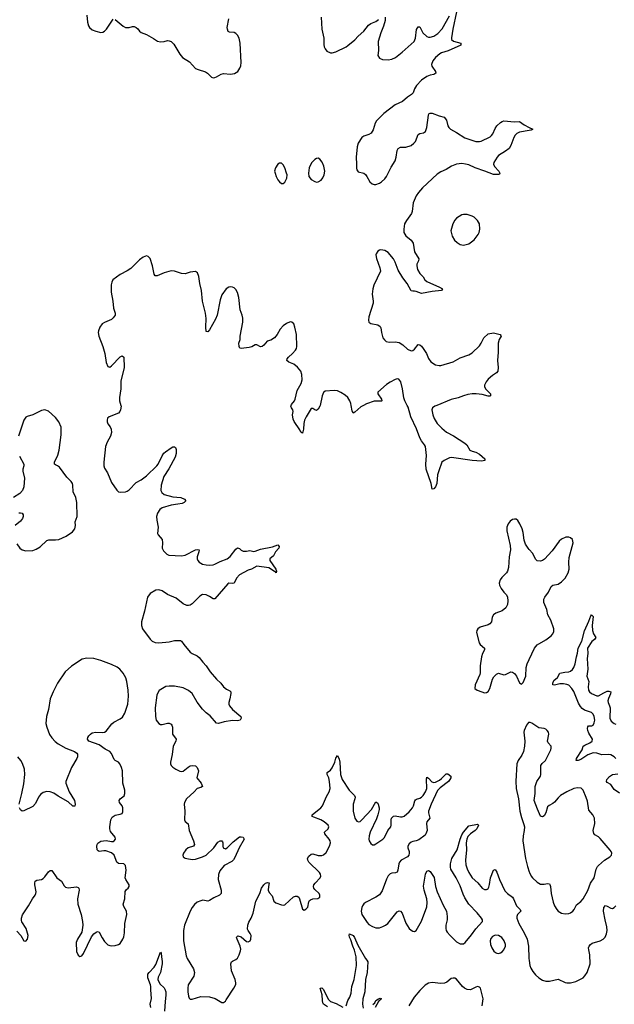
# Model space of a CAD drawing. Header units: inches. Extents: x 1649826 to 1814874, y 507393 to 641959.
# Tile 72 of 131: x 1744182 to 1750971, y 543167 to 554400. Entities that reach past the tile are written whole.
import ezdxf

# ---------------------------------------------------------------- set-up
doc = ezdxf.new("R2010")
doc.units = ezdxf.units.IN
doc.header["$MEASUREMENT"] = 0
for name, color, linetype in [('B7544', 7, 'Continuous'), ('B7545', 7, 'Continuous'), ('B7554', 7, 'Continuous'), ('B7555', 7, 'Continuous')]:
    doc.layers.add(name, color=color, linetype=linetype)

msp = doc.modelspace()

# ---------------------------------------------------------------- linework, layer by layer
at = {"layer": 'B7544', "color": 6}
for points, elevation in [([(1745336, 550000), (1745339, 549990), (1745333, 549947), (1745327, 549930), (1745310, 549909), (1745202, 549870), (1745186, 549854), (1745179, 549830), (1745181, 549810), (1745190, 549790), (1745216, 549756), (1745226, 549730), (1745231, 549690), (1745219, 549650), (1745179, 549581), (1745160, 549530), (1745142, 549350), (1745143, 549310), (1745150, 549285), (1745185, 549230), (1745230, 549118), (1745290, 549032), (1745310, 549013), (1745330, 549009), (1745390, 549014), (1745410, 549021), (1745430, 549035), (1745510, 549118), (1745570, 549149), (1745630, 549196), (1745748, 549310), (1745763, 549330), (1745810, 549425), (1745827, 549453), (1745846, 549470), (1745910, 549516), (1745930, 549525), (1745950, 549525), (1745959, 549519), (1745970, 549498), (1745970, 549450), (1745957, 549410), (1745883, 549277), (1745828, 549190), (1745797, 549090), (1745793, 549030), (1745804, 549004), (1745830, 548984), (1745930, 548956), (1746021, 548950), (1746064, 548930), (1746077, 548910), (1746061, 548890), (1746038, 548882), (1745989, 548871), (1745910, 548861), (1745810, 548830), (1745782, 548810), (1745756, 548770), (1745745, 548730), (1745747, 548690), (1745761, 548610), (1745757, 548537), (1745762, 548522), (1745808, 548468), (1745812, 548430), (1745808, 548370), (1745822, 548342), (1745862, 548302), (1745885, 548290), (1746030, 548285), (1746070, 548292), (1746190, 548350), (1746210, 548357), (1746230, 548353), (1746227, 548330), (1746207, 548270), (1746207, 548250), (1746215, 548230), (1746232, 548210), (1746269, 548189), (1746310, 548180), (1746350, 548178), (1746390, 548182), (1746410, 548188), (1746470, 548219), (1746552, 548248), (1746585, 548275), (1746650, 548359), (1746670, 548374), (1746690, 548367), (1746709, 548349), (1746735, 548335), (1746770, 548335), (1746810, 548345), (1746854, 548334), (1746870, 548335), (1746930, 548359), (1747070, 548384), (1747130, 548410), (1747146, 548390), (1747140, 548370), (1747101, 548330), (1747078, 548282), (1747037, 548250), (1747039, 548230), (1747108, 548130), (1747113, 548107), (1747110, 548090), (1747101, 548101), (1747090, 548104), (1747025, 548145), (1746890, 548164), (1746830, 548132), (1746790, 548119), (1746690, 548067), (1746657, 548030), (1746630, 547970), (1746613, 547967), (1746570, 547970), (1746558, 547962), (1746410, 547794), (1746390, 547793), (1746350, 547818), (1746310, 547837), (1746270, 547842), (1746238, 547822), (1746150, 547735), (1746130, 547722), (1746110, 547717), (1746090, 547718), (1746050, 547735), (1745970, 547799), (1745870, 547842), (1745810, 547882), (1745770, 547895), (1745736, 547890), (1745670, 547854), (1745640, 547810), (1745607, 547653), (1745573, 547530), (1745571, 547490), (1745584, 547450), (1745670, 547334), (1745695, 547310), (1745730, 547295), (1745771, 547291), (1745890, 547302), (1745950, 547318), (1746016, 547316), (1746031, 547310), (1746054, 547270), (1746130, 547186), (1746150, 547170), (1746210, 547142), (1746230, 547125), (1746271, 547071), (1746310, 547030), (1746358, 546958), (1746430, 546875), (1746479, 546830), (1746510, 546788), (1746542, 546762), (1746583, 546743), (1746591, 546730), (1746591, 546711), (1746583, 546650), (1746571, 546610), (1746571, 546590), (1746577, 546570), (1746611, 546530), (1746706, 546450), (1746711, 546431), (1746699, 546410), (1746670, 546401), (1746610, 546403), (1746518, 546390), (1746450, 546372), (1746430, 546375), (1746356, 546456), (1746310, 546493), (1746270, 546534), (1746210, 546612), (1746150, 546714), (1746110, 546747), (1746050, 546776), (1745950, 546795), (1745890, 546798), (1745850, 546792), (1745774, 546746), (1745758, 546722), (1745746, 546694), (1745730, 546550), (1745731, 546450), (1745741, 546410), (1745769, 546370), (1745790, 546359), (1745810, 546358), (1745870, 546375), (1745890, 546373), (1745910, 546361), (1745919, 546350), (1745928, 546328), (1745928, 546248), (1745969, 546190), (1745966, 546170), (1745934, 546110), (1745924, 546016), (1745903, 545930), (1745903, 545910), (1745910, 545891), (1745931, 545871), (1745965, 545850), (1746010, 545826), (1746030, 545822), (1746050, 545828), (1746106, 545874), (1746130, 545886), (1746151, 545891), (1746190, 545886), (1746210, 545870), (1746224, 545830), (1746204, 545750), (1746254, 545690), (1746269, 545651), (1746250, 545639), (1746207, 545630), (1746172, 545590), (1746088, 545510), (1746064, 545470), (1746060, 545450), (1746066, 545370), (1746063, 545270), (1746073, 545253), (1746106, 545226), (1746117, 545150), (1746168, 545030), (1746176, 544990), (1746165, 544970), (1746107, 544953), (1746077, 544930), (1746052, 544890), (1746046, 544870), (1746047, 544850), (1746070, 544835), (1746090, 544829), (1746150, 544818), (1746190, 544822), (1746270, 544850), (1746310, 544870), (1746398, 544950), (1746445, 545015), (1746470, 545030), (1746490, 545030), (1746499, 545019), (1746503, 545010), (1746500, 544970), (1746506, 544950), (1746530, 544942), (1746552, 544950), (1746619, 545021), (1746690, 545077), (1746710, 545079), (1746732, 545072), (1746744, 545050), (1746687, 544953), (1746639, 544841), (1746624, 544816), (1746603, 544797), (1746515, 544750), (1746466, 544690), (1746452, 544648), (1746448, 544590), (1746482, 544470), (1746482, 544430), (1746463, 544410), (1746400, 544380), (1746350, 544350), (1746330, 544345), (1746272, 544353), (1746250, 544349), (1746210, 544331), (1746176, 544304), (1746150, 544271), (1746129, 544231), (1746063, 544070), (1746051, 544010), (1746052, 543890), (1746081, 543721), (1746093, 543690), (1746165, 543570), (1746178, 543530), (1746170, 543489), (1746106, 543390), (1746101, 543350), (1746103, 543310), (1746110, 543259), (1746118, 543238), (1746130, 543226), (1746150, 543224), (1746250, 543255), (1746350, 543251), (1746414, 543234), (1746490, 543189), (1746510, 543188), (1746530, 543203), (1746541, 543219), (1746626, 543350), (1746648, 543392), (1746650, 543410), (1746643, 543450), (1746600, 543550), (1746594, 543630), (1746600, 543650), (1746610, 543660), (1746650, 543678), (1746668, 543692), (1746687, 543730), (1746702, 543778), (1746705, 543795), (1746699, 543830), (1746665, 543910), (1746659, 543930), (1746662, 543938), (1746673, 543947), (1746710, 543936), (1746770, 543885), (1746790, 543880), (1746812, 543890), (1746821, 543910), (1746823, 543950), (1746815, 543975), (1746790, 544010), (1746784, 544024), (1746788, 544070), (1746798, 544102), (1746826, 544150), (1746848, 544208), (1746878, 544342), (1746923, 544430), (1746942, 544490), (1746970, 544530), (1746990, 544550), (1747010, 544558), (1747032, 544552), (1747021, 544510), (1747020, 544470), (1747030, 544444), (1747063, 544403), (1747085, 544345), (1747105, 544325), (1747170, 544301), (1747190, 544298), (1747210, 544303), (1747308, 544392), (1747330, 544402), (1747350, 544402), (1747368, 544388), (1747378, 544370), (1747410, 544254), (1747430, 544240), (1747450, 544251), (1747470, 544276), (1747484, 544336), (1747490, 544350), (1747501, 544359), (1747530, 544370), (1747586, 544374), (1747609, 544390), (1747610, 544410), (1747600, 544430), (1747550, 544477), (1747541, 544490), (1747537, 544510), (1747542, 544530), (1747555, 544550), (1747612, 544610), (1747621, 544630), (1747618, 544650), (1747605, 544670), (1747484, 544790), (1747470, 544810), (1747469, 544830), (1747484, 544856), (1747510, 544880), (1747530, 544883), (1747590, 544866), (1747630, 544865), (1747650, 544871), (1747682, 544898), (1747718, 544970), (1747729, 545010), (1747726, 545030), (1747716, 545050), (1747666, 545110), (1747663, 545130), (1747705, 545170), (1747712, 545190), (1747704, 545210), (1747659, 545250), (1747622, 545270), (1747540, 545300), (1747522, 545310), (1747521, 545330), (1747622, 545410), (1747639, 545430), (1747684, 545536), (1747716, 545590), (1747725, 545630), (1747721, 545710), (1747712, 545750), (1747692, 545790), (1747693, 545810), (1747730, 545838), (1747750, 545864), (1747779, 545930), (1747790, 545973), (1747810, 546007), (1747830, 545965), (1747838, 545930), (1747846, 545790), (1747862, 545730), (1747945, 545610), (1748003, 545550), (1748011, 545530), (1748010, 545510), (1747990, 545450), (1747988, 545370), (1748010, 545292), (1748030, 545258), (1748050, 545247), (1748070, 545254), (1748090, 545273), (1748200, 545390), (1748250, 545477), (1748270, 545462), (1748275, 545450), (1748286, 545410), (1748286, 545390), (1748272, 545328), (1748256, 545284), (1748184, 545130), (1748171, 545090), (1748169, 545050), (1748173, 545030), (1748190, 545000), (1748210, 544987), (1748230, 544987), (1748250, 544996), (1748330, 545050), (1748348, 545070), (1748384, 545150), (1748418, 545190), (1748423, 545210), (1748424, 545270), (1748428, 545290), (1748437, 545303), (1748450, 545313), (1748470, 545318), (1748530, 545304), (1748550, 545305), (1748570, 545313), (1748630, 545364), (1748667, 545410), (1748677, 545430), (1748692, 545488), (1748700, 545500), (1748711, 545509), (1748750, 545517), (1748770, 545530), (1748789, 545550), (1748816, 545590), (1748830, 545630), (1748825, 545735), (1748830, 545757), (1748850, 545747), (1748886, 545706), (1748910, 545697), (1748930, 545701), (1748976, 545724), (1748999, 545741), (1749050, 545795), (1749070, 545797), (1749103, 545770), (1749103, 545750), (1749094, 545730), (1749077, 545710), (1748983, 545637), (1748954, 545606), (1748879, 545450), (1748851, 545370), (1748851, 545350), (1748863, 545290), (1748832, 545250), (1748827, 545230), (1748834, 545150), (1748821, 545110), (1748810, 545097), (1748738, 545042), (1748710, 545033), (1748670, 545026), (1748650, 545017), (1748630, 544999), (1748614, 544970), (1748612, 544950), (1748627, 544910), (1748630, 544890), (1748625, 544870), (1748608, 544850), (1748537, 544810), (1748518, 544790), (1748510, 544770), (1748501, 544699), (1748490, 544676), (1748473, 544667), (1748430, 544664), (1748410, 544654), (1748390, 544633), (1748370, 544593), (1748320, 544460), (1748290, 544416), (1748250, 544388), (1748130, 544330), (1748110, 544312), (1748095, 544290), (1748087, 544270), (1748082, 544230), (1748090, 544190), (1748150, 544100), (1748170, 544078), (1748210, 544053), (1748250, 544038), (1748290, 544041), (1748330, 544054), (1748360, 544070), (1748384, 544090), (1748490, 544220), (1748514, 544234), (1748530, 544230), (1748547, 544207), (1748590, 544092), (1748630, 544031), (1748650, 544012), (1748670, 544001), (1748690, 543997), (1748710, 544007), (1748770, 544114), (1748830, 544279), (1748835, 544330), (1748832, 544370), (1748800, 544470), (1748793, 544513), (1748814, 544650), (1748830, 544684), (1748850, 544693), (1748870, 544680), (1748915, 544615), (1748930, 544510), (1748948, 544450), (1749018, 544298), (1749056, 544230), (1749064, 544170), (1749061, 544130), (1749046, 544070), (1749047, 544030), (1749053, 544010), (1749064, 543990), (1749097, 543950), (1749170, 543878), (1749210, 543858), (1749230, 543855), (1749250, 543857), (1749270, 543870), (1749341, 543959), (1749390, 544029), (1749465, 544110), (1749467, 544130), (1749456, 544150), (1749406, 544210), (1749309, 544309), (1749263, 544383), (1749244, 544424), (1749210, 544518), (1749164, 544610), (1749106, 544710), (1749100, 544730), (1749100, 544770), (1749115, 544830), (1749176, 544930), (1749210, 545052), (1749230, 545102), (1749248, 545130), (1749310, 545202), (1749410, 545220), (1749421, 545210), (1749403, 545170), (1749384, 545150), (1749328, 545112), (1749300, 545080), (1749286, 545050), (1749281, 545010), (1749284, 544930), (1749271, 544810), (1749277, 544757), (1749291, 544711), (1749310, 544669), (1749349, 544610), (1749414, 544554), (1749464, 544490), (1749490, 544475), (1749510, 544475), (1749520, 544480), (1749530, 544488), (1749538, 544502), (1749547, 544533), (1749559, 544610), (1749590, 544698), (1749610, 544703), (1749630, 544675), (1749660, 544590), (1749723, 544463), (1749750, 544432), (1749808, 544388), (1749820, 544370), (1749856, 544290), (1749896, 544250), (1749903, 544230), (1749864, 544190), (1749858, 544170), (1749860, 544150), (1749882, 544090), (1749943, 543983), (1749976, 543910), (1749993, 543830), (1749997, 543690), (1750000, 543665)], 500), ([(1747612, 550000), (1747610, 549989), (1747590, 549957), (1747570, 549942), (1747550, 549947), (1747530, 549965), (1747510, 549964), (1747452, 549870), (1747433, 549830), (1747426, 549794), (1747424, 549730), (1747410, 549682), (1747390, 549694), (1747380, 549720), (1747316, 549816), (1747304, 549844), (1747296, 549890), (1747305, 549930), (1747301, 549950), (1747284, 549970), (1747278, 549990), (1747282, 550000)], 500), ([(1748108, 550000), (1748076, 549984), (1748010, 549921), (1747990, 549911), (1747978, 549938), (1747966, 550000)], 500), ([(1748946, 550000), (1748921, 549990), (1748897, 549970), (1748889, 549950), (1748899, 549890), (1748914, 549850), (1748950, 549794), (1749000, 549740), (1749054, 549694), (1749134, 549654), (1749263, 549570), (1749289, 549549), (1749322, 549490), (1749350, 549476), (1749390, 549465), (1749430, 549442), (1749493, 549390), (1749491, 549370), (1749455, 549365), (1749349, 549371), (1749114, 549406), (1749090, 549400), (1749027, 549370), (1749002, 549350), (1748967, 549253), (1748954, 549206), (1748943, 549110), (1748931, 549070), (1748910, 549047), (1748890, 549044), (1748881, 549110), (1748823, 549270), (1748821, 549330), (1748828, 549428), (1748814, 549530), (1748805, 549550), (1748770, 549595), (1748750, 549629), (1748713, 549733), (1748648, 549870), (1748618, 549978), (1748607, 550000)], 500), ([(1744150, 548419), (1744184, 548370), (1744209, 548350), (1744250, 548341), (1744330, 548344), (1744370, 548358), (1744415, 548385), (1744490, 548458), (1744514, 548466), (1744590, 548466), (1744630, 548471), (1744712, 548508), (1744784, 548556), (1744810, 548590), (1744818, 548630), (1744817, 548670), (1744838, 548730), (1744836, 548890), (1744823, 548950), (1744794, 549014), (1744790, 549090), (1744783, 549110), (1744770, 549131), (1744719, 549179), (1744635, 549295), (1744615, 549310), (1744590, 549320), (1744580, 549330), (1744580, 549350), (1744618, 549430), (1744634, 549490), (1744657, 549663), (1744656, 549750), (1744630, 549810), (1744590, 549862), (1744510, 549933), (1744470, 549947), (1744430, 549941), (1744330, 549892), (1744266, 549874), (1744250, 549864), (1744229, 549831), (1744167, 549650)], 500), ([(1744180, 549420), (1744230, 549330), (1744230, 549310), (1744219, 549270), (1744219, 549250), (1744238, 549170), (1744230, 549070), (1744213, 549027), (1744184, 548996), (1744110, 548948)], 500), ([(1744170, 548772), (1744190, 548774), (1744211, 548770), (1744222, 548750), (1744220, 548730), (1744213, 548710), (1744190, 548680), (1744130, 548628)], 500), ([(1750000, 548356), (1749988, 548370), (1749958, 548418), (1749942, 548462), (1749930, 548550), (1749919, 548590), (1749894, 548650), (1749870, 548685), (1749850, 548701), (1749830, 548703), (1749810, 548698), (1749782, 548678), (1749759, 548650), (1749745, 548610), (1749744, 548570), (1749781, 548401), (1749785, 548350), (1749772, 548270), (1749763, 548150), (1749751, 548110), (1749739, 548090), (1749685, 548035), (1749667, 548010), (1749658, 547970), (1749662, 547950), (1749680, 547910), (1749709, 547870), (1749739, 547839), (1749753, 547813), (1749757, 547770), (1749752, 547728), (1749733, 547690), (1749690, 547654), (1749620, 547630), (1749590, 547610), (1749578, 547582), (1749567, 547530), (1749551, 547509), (1749530, 547497), (1749439, 547470), (1749412, 547450), (1749400, 547430), (1749396, 547410), (1749427, 547290), (1749441, 547270), (1749490, 547230), (1749490, 547210), (1749468, 547170), (1749456, 547130), (1749438, 547030), (1749439, 546950), (1749435, 546930), (1749381, 546810), (1749380, 546770), (1749407, 546750), (1749458, 546730), (1749490, 546721), (1749510, 546724), (1749530, 546737), (1749550, 546769), (1749582, 546878), (1749596, 546904), (1749625, 546935), (1749650, 546944), (1749710, 546924), (1749730, 546928), (1749790, 546958), (1749810, 546955), (1749830, 546942), (1749856, 546910), (1749890, 546836), (1749910, 546818), (1749930, 546839), (1749960, 546910), (1749966, 547010), (1749976, 547050), (1750000, 547102)], 600), ([(1744150, 544002), (1744193, 543950), (1744230, 543891), (1744250, 543887), (1744271, 543909), (1744277, 543950), (1744254, 544030), (1744208, 544108), (1744203, 544123), (1744202, 544150), (1744213, 544187), (1744282, 544290), (1744327, 544370), (1744358, 544410), (1744366, 544430), (1744369, 544451), (1744353, 544530), (1744353, 544550), (1744360, 544570), (1744378, 544582), (1744430, 544592), (1744450, 544602), (1744470, 544622), (1744510, 544678), (1744530, 544692), (1744550, 544692), (1744605, 544610), (1744659, 544570), (1744690, 544517), (1744704, 544504), (1744735, 544495), (1744830, 544507), (1744850, 544499), (1744858, 544490), (1744862, 544470), (1744843, 544370), (1744844, 544310), (1744885, 544190), (1744900, 544110), (1744902, 544070), (1744891, 543989), (1744842, 543910), (1744828, 543870), (1744831, 543770), (1744850, 543729), (1744870, 543712), (1744890, 543718), (1744910, 543746), (1745003, 543937), (1745028, 543972), (1745054, 543990), (1745070, 543996), (1745090, 543990), (1745124, 543924), (1745150, 543885), (1745187, 543847), (1745210, 543836), (1745230, 543833), (1745270, 543836), (1745310, 543848), (1745330, 543862), (1745361, 543910), (1745370, 543937), (1745377, 543983), (1745383, 544090), (1745405, 544190), (1745400, 544230), (1745370, 544281), (1745364, 544310), (1745382, 544370), (1745386, 544454), (1745403, 544477), (1745421, 544490), (1745433, 544510), (1745431, 544530), (1745393, 544590), (1745387, 544610), (1745397, 544697), (1745390, 544750), (1745371, 544771), (1745310, 544774), (1745290, 544788), (1745259, 544870), (1745230, 544894), (1745164, 544916), (1745143, 544917), (1745091, 544911), (1745078, 544918), (1745067, 544930), (1745061, 544970), (1745065, 544990), (1745075, 545005), (1745110, 545028), (1745170, 545036), (1745230, 545023), (1745250, 545024), (1745262, 545030), (1745274, 545050), (1745270, 545075), (1745219, 545139), (1745210, 545170), (1745211, 545190), (1745224, 545270), (1745239, 545301), (1745270, 545325), (1745330, 545336), (1745350, 545345), (1745358, 545362), (1745358, 545410), (1745353, 545430), (1745323, 545470), (1745318, 545490), (1745329, 545510), (1745373, 545547), (1745382, 545570), (1745382, 545610), (1745359, 545690), (1745356, 545830), (1745345, 545870), (1745324, 545910), (1745309, 545930), (1745270, 545950), (1745260, 545960), (1745230, 546029), (1745211, 546050), (1745156, 546076), (1745090, 546126), (1744970, 546168), (1744956, 546190), (1744958, 546210), (1744970, 546230), (1744990, 546250), (1745010, 546262), (1745050, 546272), (1745130, 546268), (1745150, 546272), (1745170, 546284), (1745233, 546367), (1745256, 546384), (1745330, 546422), (1745356, 546444), (1745383, 546490), (1745415, 546590), (1745423, 546683), (1745421, 546750), (1745405, 546850), (1745393, 546893), (1745364, 546944), (1745325, 546990), (1745294, 547014), (1745230, 547043), (1745109, 547089), (1745030, 547110), (1744950, 547116), (1744896, 547104), (1744775, 547025), (1744701, 546959), (1744615, 546830), (1744563, 546730), (1744530, 546650), (1744509, 546531), (1744489, 546450), (1744482, 546370), (1744490, 546330), (1744523, 546243), (1744548, 546208), (1744586, 546166), (1744620, 546140), (1744710, 546089), (1744809, 546049), (1744833, 546033), (1744840, 546020), (1744840, 545990), (1744833, 545970), (1744772, 545870), (1744708, 545710), (1744708, 545690), (1744747, 545590), (1744807, 545490), (1744815, 545450), (1744810, 545427), (1744790, 545427), (1744736, 545476), (1744621, 545541), (1744570, 545576), (1744530, 545591), (1744490, 545594), (1744450, 545584), (1744419, 545561), (1744397, 545530), (1744363, 545457), (1744330, 545422), (1744230, 545373), (1744210, 545372), (1744190, 545385), (1744178, 545410)], 500), ([(1750000, 546381), (1749990, 546380), (1749970, 546353), (1749942, 546290), (1749938, 546270), (1749949, 546169), (1749945, 546110), (1749933, 546050), (1749914, 546010), (1749875, 545950), (1749860, 545910), (1749847, 545713), (1749852, 545630), (1749876, 545510), (1749891, 545370), (1749910, 545297), (1749939, 545219), (1749946, 545190), (1749943, 545150), (1749931, 545090), (1749928, 545032), (1749957, 544830), (1749979, 544739), (1750000, 544677)], 600), ([(1744176, 545450), (1744208, 545570), (1744230, 545681), (1744240, 545790), (1744236, 545850), (1744215, 545915), (1744195, 545950), (1744162, 545990)], 500), ([(1747910, 543150), (1747930, 543210), (1747953, 543247), (1747968, 543292), (1747976, 543370), (1748002, 543450), (1748028, 543610), (1748025, 543710), (1748005, 543785), (1747984, 543830), (1747963, 543903), (1747948, 543932), (1747944, 543956), (1747949, 543971), (1747989, 543950), (1748004, 543930), (1748042, 543842), (1748129, 543689), (1748147, 543670), (1748158, 543650), (1748148, 543530), (1748131, 543450), (1748122, 543310), (1748101, 543230), (1748097, 543170), (1748104, 543124)], 400), ([(1745678, 543130), (1745672, 543170), (1745688, 543232), (1745678, 543330), (1745678, 543370), (1745676, 543390), (1745645, 543470), (1745645, 543510), (1745659, 543530), (1745718, 543590), (1745738, 543622), (1745790, 543762), (1745798, 543750), (1745799, 543710), (1745810, 543654), (1745809, 543630), (1745791, 543530), (1745762, 543478), (1745760, 543450), (1745781, 543401), (1745830, 543355), (1745839, 543339), (1745850, 543310), (1745852, 543270), (1745841, 543199), (1745835, 543090)], 400), ([(1749461, 543150), (1749475, 543230), (1749443, 543350), (1749430, 543364), (1749410, 543369), (1749390, 543363), (1749330, 543333), (1749290, 543337), (1749261, 543350), (1749236, 543370), (1749170, 543452), (1749150, 543464), (1749130, 543466), (1749110, 543461), (1749059, 543421), (1749031, 543409), (1748990, 543406), (1748890, 543417), (1748850, 543408), (1748813, 543387), (1748750, 543324), (1748687, 543250), (1748626, 543150)], 500), ([(1747698, 543138), (1747650, 543170), (1747643, 543183), (1747638, 543210), (1747635, 543275), (1747614, 543350), (1747630, 543356), (1747650, 543334), (1747705, 543225), (1747730, 543200), (1747796, 543176), (1747870, 543133)], 400), ([(1748215, 543165), (1748235, 543185), (1748250, 543210), (1748277, 543230), (1748297, 543237), (1748311, 543231), (1748297, 543223), (1748292, 543210), (1748280, 543200), (1748242, 543130)], 400)]:
    msp.add_lwpolyline(points, dxfattribs=dict(at, elevation=elevation))
at = {"layer": 'B7544', "color": 6, "elevation": 500}
msp.add_lwpolyline([(1749610, 543956), (1749579, 543941), (1749562, 543918), (1749554, 543890), (1749557, 543850), (1749571, 543810), (1749594, 543774), (1749616, 543756), (1749630, 543749), (1749650, 543748), (1749670, 543753), (1749690, 543766), (1749710, 543789), (1749727, 543830), (1749728, 543850), (1749715, 543890), (1749685, 543930), (1749650, 543953)], close=True, dxfattribs=at)
at = {"layer": 'B7545', "color": 6, "elevation": 500}
for points in [[(1749169, 554489), (1749127, 554290), (1749112, 554192), (1749113, 554173), (1749135, 554155), (1749218, 554130), (1749218, 554110), (1749074, 554046), (1748998, 554022), (1748978, 554010), (1748930, 553970), (1748899, 553930), (1748884, 553890), (1748889, 553869), (1748931, 553810), (1748932, 553788), (1748910, 553774), (1748870, 553766), (1748830, 553751), (1748770, 553708), (1748714, 553650), (1748689, 553610), (1748673, 553567), (1748655, 553545), (1748610, 553514), (1748553, 553467), (1748470, 553428), (1748339, 553330), (1748256, 553244), (1748242, 553218), (1748218, 553142), (1748195, 553105), (1748170, 553090), (1748110, 553071), (1748090, 553055), (1748048, 552992), (1748034, 552950), (1748022, 552830), (1748029, 552751), (1748027, 552707), (1748030, 552685), (1748045, 552665), (1748110, 552649), (1748130, 552634), (1748147, 552610), (1748178, 552550), (1748206, 552526), (1748230, 552520), (1748250, 552521), (1748290, 552536), (1748314, 552550), (1748350, 552583), (1748371, 552610), (1748423, 552717), (1748468, 552790), (1748481, 552830), (1748491, 552909), (1748502, 552930), (1748530, 552946), (1748590, 552945), (1748650, 552965), (1748683, 552990), (1748700, 553010), (1748732, 553088), (1748750, 553101), (1748791, 553109), (1748814, 553126), (1748831, 553170), (1748848, 553310), (1748855, 553325), (1748870, 553334), (1748890, 553332), (1748970, 553301), (1749030, 553289), (1749054, 553254), (1749069, 553189), (1749080, 553170), (1749100, 553150), (1749170, 553111), (1749263, 553050), (1749390, 553010), (1749430, 553010), (1749450, 553015), (1749555, 553065), (1749570, 553077), (1749583, 553097), (1749610, 553159), (1749630, 553190), (1749670, 553227), (1749690, 553240), (1749710, 553245), (1749830, 553236), (1749890, 553239), (1749942, 553202), (1750000, 553171)], [(1744948, 554450), (1744955, 554370), (1744969, 554330), (1744980, 554310), (1745010, 554283), (1745050, 554268), (1745110, 554253), (1745130, 554257), (1745150, 554267), (1745173, 554290), (1745250, 554404)], [(1745270, 554402), (1745364, 554324), (1745390, 554310), (1745430, 554310), (1745470, 554323), (1745490, 554321), (1745510, 554311), (1745530, 554295), (1745549, 554269), (1745570, 554253), (1745630, 554230), (1745710, 554186), (1745755, 554155), (1745790, 554147), (1745830, 554151), (1745870, 554162), (1745890, 554160), (1745910, 554151), (1745940, 554120), (1746010, 554007), (1746042, 553970), (1746120, 553920), (1746190, 553844), (1746219, 553830), (1746304, 553804), (1746326, 553790), (1746370, 553744), (1746390, 553738), (1746410, 553739), (1746430, 553746), (1746482, 553778), (1746510, 553785), (1746590, 553777), (1746635, 553785), (1746672, 553808), (1746695, 553845), (1746705, 553875), (1746709, 553911), (1746699, 554130), (1746687, 554190), (1746670, 554223), (1746650, 554242), (1746630, 554252), (1746577, 554257), (1746564, 554264), (1746553, 554290), (1746551, 554311), (1746568, 554410)], [(1747623, 554430), (1747633, 554290), (1747656, 554190), (1747655, 554115), (1747660, 554090), (1747670, 554066), (1747690, 554042), (1747730, 554022), (1747750, 554020), (1747790, 554032), (1747910, 554090), (1747930, 554104), (1748010, 554170), (1748048, 554212), (1748110, 554267), (1748163, 554337), (1748190, 554355), (1748250, 554378), (1748280, 554400)], [(1748356, 554430), (1748355, 554390), (1748336, 554324), (1748304, 554250), (1748275, 554150), (1748280, 554050), (1748270, 553990), (1748290, 553961), (1748326, 553946), (1748390, 553942), (1748430, 553950), (1748473, 553970), (1748550, 554028), (1748687, 554150), (1748701, 554190), (1748712, 554288), (1748730, 554318), (1748750, 554318), (1748785, 554250), (1748830, 554207), (1748850, 554200), (1748870, 554199), (1748910, 554212), (1748957, 554243), (1749005, 554295), (1749090, 554445)], [(1750000, 553135), (1749890, 553117), (1749858, 553102), (1749838, 553082), (1749823, 553057), (1749790, 552965), (1749770, 552932), (1749730, 552900), (1749650, 552852), (1749632, 552830), (1749595, 552770), (1749593, 552750), (1749604, 552724), (1749653, 552670), (1749664, 552650), (1749661, 552639), (1749648, 552632), (1749590, 552634), (1749493, 552673), (1749382, 552710), (1749310, 552743), (1749273, 552753), (1749230, 552759), (1749170, 552750), (1749111, 552729), (1749050, 552690), (1748990, 552664), (1748950, 552639), (1748780, 552480), (1748735, 552430), (1748710, 552390), (1748674, 552310), (1748662, 552210), (1748655, 552190), (1748598, 552110), (1748577, 552070), (1748566, 552010), (1748569, 551970), (1748592, 551932), (1748650, 551884), (1748674, 551850), (1748690, 551750), (1748738, 551670), (1748737, 551650), (1748717, 551610), (1748715, 551590), (1748725, 551550), (1748750, 551503), (1748787, 551467), (1748808, 551430), (1748830, 551413), (1748977, 551350), (1749010, 551330), (1748999, 551310), (1748890, 551299), (1748770, 551275), (1748710, 551297), (1748690, 551302), (1748670, 551301), (1748650, 551308), (1748606, 551390), (1748556, 551456), (1748503, 551543), (1748470, 551632), (1748450, 551670), (1748390, 551744), (1748350, 551768), (1748306, 551774), (1748290, 551771), (1748270, 551758), (1748252, 551730), (1748250, 551717), (1748254, 551674), (1748294, 551570), (1748301, 551530), (1748227, 551370), (1748214, 551330), (1748205, 551270), (1748217, 551190), (1748216, 551164), (1748170, 551010), (1748164, 550970), (1748168, 550950), (1748190, 550933), (1748270, 550917), (1748298, 550898), (1748305, 550885), (1748312, 550830), (1748330, 550771), (1748347, 550747), (1748368, 550730), (1748402, 550722), (1748470, 550724), (1748516, 550716), (1748558, 550690), (1748610, 550641), (1748650, 550623), (1748670, 550627), (1748690, 550640), (1748730, 550694), (1748750, 550692), (1748770, 550674), (1748790, 550648), (1748825, 550590), (1748850, 550534), (1748878, 550498), (1748930, 550464), (1748970, 550454), (1748990, 550454), (1749130, 550496), (1749210, 550543), (1749310, 550578), (1749350, 550600), (1749430, 550678), (1749451, 550709), (1749481, 550770), (1749530, 550814), (1749590, 550827), (1749668, 550808), (1749677, 550797), (1749678, 550790), (1749655, 550750), (1749646, 550710), (1749645, 550605), (1749636, 550510), (1749645, 550430), (1749640, 550390), (1749625, 550370), (1749579, 550341), (1749530, 550297), (1749507, 550270), (1749488, 550230), (1749489, 550210), (1749504, 550184), (1749558, 550130), (1749557, 550110), (1749550, 550105), (1749530, 550105), (1749463, 550123), (1749393, 550133), (1749348, 550132), (1749297, 550123), (1749250, 550109), (1749190, 550085), (1749110, 550065), (1748946, 550000)], [(1747282, 550000), (1747286, 550010), (1747319, 550050), (1747329, 550070), (1747350, 550170), (1747396, 550250), (1747406, 550290), (1747405, 550350), (1747390, 550390), (1747354, 550434), (1747310, 550468), (1747254, 550494), (1747233, 550510), (1747235, 550530), (1747250, 550550), (1747298, 550590), (1747330, 550629), (1747341, 550650), (1747346, 550670), (1747341, 550810), (1747325, 550890), (1747310, 550930), (1747290, 550950), (1747270, 550951), (1747230, 550934), (1747190, 550906), (1747157, 550870), (1747123, 550810), (1747090, 550772), (1747050, 550745), (1747009, 550731), (1746970, 550685), (1746950, 550672), (1746930, 550669), (1746890, 550689), (1746870, 550691), (1746832, 550668), (1746802, 550658), (1746710, 550647), (1746694, 550654), (1746687, 550670), (1746684, 550710), (1746700, 550750), (1746701, 550790), (1746731, 550950), (1746730, 550995), (1746722, 551030), (1746699, 551090), (1746683, 551230), (1746670, 551287), (1746650, 551321), (1746630, 551340), (1746610, 551350), (1746590, 551352), (1746570, 551350), (1746538, 551330), (1746490, 551260), (1746470, 551205), (1746435, 551030), (1746418, 550982), (1746350, 550860), (1746330, 550840), (1746310, 550843), (1746306, 550890), (1746310, 550990), (1746303, 551050), (1746268, 551190), (1746257, 551310), (1746239, 551390), (1746229, 551469), (1746213, 551513), (1746190, 551528), (1746130, 551518), (1746070, 551500), (1746030, 551506), (1745950, 551532), (1745910, 551533), (1745830, 551513), (1745750, 551478), (1745730, 551478), (1745717, 551497), (1745700, 551590), (1745670, 551674), (1745650, 551697), (1745630, 551705), (1745590, 551692), (1745550, 551659), (1745450, 551560), (1745410, 551535), (1745330, 551494), (1745245, 551430), (1745233, 551407), (1745226, 551374), (1745227, 551290), (1745244, 551190), (1745251, 551110), (1745270, 551050), (1745270, 551030), (1745250, 550997), (1745230, 550980), (1745150, 550947), (1745125, 550930), (1745096, 550890), (1745082, 550850), (1745079, 550830), (1745086, 550790), (1745132, 550672), (1745154, 550590), (1745170, 550487), (1745190, 550444), (1745210, 550437), (1745230, 550449), (1745330, 550552), (1745350, 550564), (1745371, 550550), (1745374, 550430), (1745336, 550276), (1745338, 550190), (1745321, 550090), (1745322, 550050), (1745336, 550000)], [(1748607, 550000), (1748580, 550050), (1748566, 550086), (1748551, 550190), (1748533, 550270), (1748510, 550300), (1748490, 550303), (1748470, 550296), (1748410, 550264), (1748370, 550236), (1748272, 550150), (1748272, 550130), (1748312, 550070), (1748316, 550050), (1748313, 550047), (1748230, 550046), (1748142, 550018), (1748108, 550000)], [(1747966, 550000), (1747961, 550021), (1747951, 550051), (1747928, 550088), (1747897, 550117), (1747850, 550147), (1747810, 550164), (1747772, 550168), (1747670, 550163), (1747650, 550145), (1747636, 550110), (1747612, 550000)]]:
    msp.add_lwpolyline(points, dxfattribs=at)
at = {"layer": 'B7545', "color": 6}
for points, elevation in [([(1747590, 552820), (1747570, 552817), (1747550, 552806), (1747512, 552768), (1747487, 552710), (1747479, 552650), (1747485, 552610), (1747510, 552578), (1747550, 552553), (1747570, 552547), (1747590, 552548), (1747625, 552570), (1747644, 552596), (1747659, 552630), (1747664, 552670), (1747654, 552730), (1747636, 552776), (1747610, 552808)], 500), ([(1747150, 552762), (1747130, 552750), (1747103, 552710), (1747093, 552670), (1747098, 552650), (1747111, 552610), (1747130, 552573), (1747150, 552548), (1747170, 552530), (1747190, 552530), (1747210, 552545), (1747233, 552590), (1747234, 552630), (1747230, 552650), (1747210, 552710), (1747190, 552745), (1747170, 552761)], 500), ([(1749290, 552179), (1749250, 552178), (1749230, 552173), (1749170, 552136), (1749149, 552111), (1749128, 552072), (1749105, 551990), (1749119, 551930), (1749146, 551886), (1749177, 551857), (1749210, 551834), (1749250, 551829), (1749310, 551844), (1749371, 551889), (1749418, 551950), (1749428, 551970), (1749437, 552010), (1749432, 552070), (1749408, 552110), (1749370, 552146), (1749350, 552159)], 600)]:
    msp.add_lwpolyline(points, close=True, dxfattribs=dict(at, elevation=elevation))
at = {"layer": 'B7554', "color": 6}
for points, elevation in [([(1750000, 547102), (1750059, 547230), (1750092, 547268), (1750190, 547325), (1750250, 547370), (1750270, 547394), (1750281, 547419), (1750282, 547450), (1750247, 547550), (1750212, 547610), (1750200, 547670), (1750167, 547750), (1750167, 547790), (1750176, 547810), (1750218, 547870), (1750250, 547933), (1750270, 547948), (1750330, 547959), (1750370, 547987), (1750409, 548030), (1750444, 548090), (1750455, 548130), (1750452, 548210), (1750456, 548264), (1750501, 548430), (1750494, 548470), (1750470, 548490), (1750450, 548497), (1750417, 548497), (1750370, 548475), (1750343, 548450), (1750260, 548340), (1750175, 548245), (1750150, 548230), (1750130, 548224), (1750090, 548227), (1750070, 548247), (1750040, 548310), (1750000, 548356)], 600), ([(1750990, 545970), (1750970, 545991), (1750932, 546012), (1750910, 546018), (1750830, 546013), (1750770, 546030), (1750730, 546034), (1750668, 546012), (1750590, 545958), (1750560, 545950), (1750537, 545950), (1750539, 545970), (1750603, 546070), (1750616, 546110), (1750635, 546125), (1750693, 546150), (1750718, 546170), (1750723, 546190), (1750681, 546261), (1750669, 546290), (1750665, 546315), (1750667, 546333), (1750678, 546342), (1750716, 546344), (1750731, 546350), (1750743, 546377), (1750749, 546410), (1750743, 546450), (1750730, 546475), (1750710, 546495), (1750630, 546524), (1750603, 546543), (1750584, 546564), (1750561, 546601), (1750510, 546734), (1750487, 546770), (1750450, 546807), (1750430, 546816), (1750390, 546823), (1750350, 546821), (1750287, 546807), (1750270, 546810), (1750269, 546829), (1750281, 546859), (1750323, 546897), (1750350, 546943), (1750405, 546955), (1750450, 546958), (1750470, 546966), (1750495, 546985), (1750510, 547009), (1750525, 547050), (1750539, 547130), (1750552, 547172), (1750558, 547230), (1750599, 547310), (1750629, 547429), (1750682, 547538), (1750702, 547598), (1750710, 547610), (1750730, 547591), (1750720, 547490), (1750723, 547430), (1750732, 547392), (1750760, 547350), (1750746, 547330), (1750715, 547305), (1750665, 547230), (1750669, 547170), (1750663, 547110), (1750670, 546990), (1750658, 546910), (1750679, 546850), (1750674, 546790), (1750678, 546750), (1750689, 546730), (1750710, 546714), (1750770, 546685), (1750790, 546687), (1750850, 546722), (1750890, 546738), (1750910, 546741), (1750931, 546731), (1750927, 546710), (1750904, 546656), (1750898, 546630), (1750900, 546610), (1750918, 546570), (1750923, 546550), (1750920, 546430), (1750937, 546397), (1750970, 546372), (1750990, 546364)], 500), ([(1750000, 544677), (1750002, 544670), (1750021, 544630), (1750036, 544610), (1750090, 544560), (1750130, 544537), (1750170, 544536), (1750210, 544546), (1750230, 544541), (1750234, 544534), (1750243, 544510), (1750252, 544430), (1750272, 544332), (1750289, 544290), (1750313, 544250), (1750332, 544230), (1750370, 544205), (1750410, 544199), (1750450, 544204), (1750470, 544210), (1750499, 544230), (1750513, 544247), (1750539, 544301), (1750590, 544340), (1750614, 544370), (1750670, 544467), (1750701, 544550), (1750743, 544610), (1750765, 544710), (1750781, 544739), (1750790, 544751), (1750860, 544810), (1750919, 544850), (1750938, 544870), (1750943, 544890), (1750936, 544910), (1750925, 544925), (1750810, 545059), (1750790, 545079), (1750750, 545101), (1750737, 545117), (1750731, 545150), (1750750, 545230), (1750744, 545290), (1750727, 545327), (1750682, 545382), (1750664, 545484), (1750650, 545526), (1750614, 545610), (1750591, 545631), (1750550, 545636), (1750510, 545627), (1750430, 545591), (1750357, 545550), (1750330, 545524), (1750289, 545471), (1750270, 545456), (1750226, 545434), (1750210, 545418), (1750190, 545352), (1750170, 545317), (1750150, 545307), (1750130, 545315), (1750093, 545393), (1750057, 545490), (1750067, 545570), (1750067, 545650), (1750085, 545710), (1750127, 545770), (1750134, 545790), (1750131, 545851), (1750134, 545890), (1750146, 545914), (1750184, 545950), (1750198, 545970), (1750246, 546070), (1750251, 546090), (1750250, 546110), (1750216, 546150), (1750210, 546170), (1750225, 546250), (1750219, 546270), (1750206, 546290), (1750190, 546304), (1750172, 546312), (1750110, 546320), (1750030, 546374), (1750010, 546382), (1750000, 546381)], 600), ([(1751030, 545577), (1750970, 545618), (1750930, 545674), (1750890, 545696), (1750883, 545710), (1750887, 545730), (1750915, 545765), (1750950, 545787), (1751010, 545795)], 500), ([(1750000, 543665), (1750006, 543610), (1750018, 543578), (1750041, 543541), (1750070, 543504), (1750110, 543468), (1750150, 543444), (1750190, 543430), (1750230, 543429), (1750330, 543453), (1750410, 543414), (1750430, 543410), (1750470, 543410), (1750530, 543427), (1750615, 543470), (1750635, 543490), (1750660, 543530), (1750696, 543630), (1750693, 543730), (1750679, 543790), (1750678, 543810), (1750685, 543830), (1750700, 543850), (1750717, 543863), (1750810, 543891), (1750844, 543910), (1750866, 543934), (1750883, 543970), (1750888, 544010), (1750885, 544050), (1750866, 544130), (1750849, 544229), (1750852, 544270), (1750870, 544293), (1750890, 544286), (1750930, 544262), (1750950, 544259), (1750970, 544272), (1750988, 544292)], 500)]:
    msp.add_lwpolyline(points, dxfattribs=dict(at, elevation=elevation))
at = {"layer": 'B7555', "color": 6, "elevation": 500}
msp.add_lwpolyline([(1750000, 553171), (1750042, 553150), (1750022, 553138), (1750000, 553135)], dxfattribs=at)

doc.saveas('drawing.dxf')
